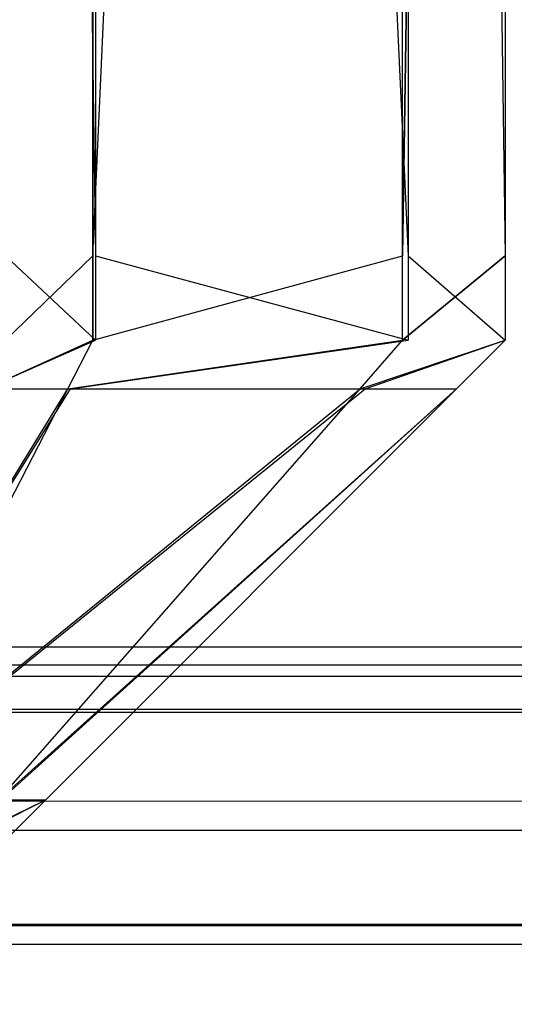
# Model space of a CAD drawing. Extents: x 0 to 1.6, y -0.5 to 0.
# Tile 113 of 188: x 1.185101 to 1.186091, y -0.49812 to -0.496151. Entities that reach past the tile are written whole.
import ezdxf

# ---------------------------------------------------------------- set-up
doc = ezdxf.new("R2010")
doc.units = 0
for name, color, linetype in [('L27_FRONT_FINION_1', 7, 'CONTINUOUS'), ('L37_FRONT_FINION_1', 7, 'CONTINUOUS'), ('L50_ABDECKPL_0___REPLACEMTFOREM', 7, 'CONTINUOUS'), ('L51_KORPUS1_0', 7, 'CONTINUOUS')]:
    doc.layers.add(name, color=color, linetype=linetype)

msp = doc.modelspace()

# ---------------------------------------------------------------- linework, layer by layer
at = {"layer": 'L27_FRONT_FINION_1', "color": 8}
for points, invisible_edges in [([(1.185253, -0.496623, 0.587068), (1.185073, -0.482963, 0.587248), (1.185073, -0.496623, 0.587248), (1.185253, -0.496623, 0.587068)], 13), ([(1.185073, -0.482963, 0.587248), (1.185253, -0.496623, 0.587068), (1.185253, -0.482963, 0.587068), (1.185073, -0.482963, 0.587248)], 14), ([(1.185248, -0.482963, 0.347497), (1.185073, -0.496623, 0.347323), (1.185073, -0.482963, 0.347323), (1.185248, -0.482963, 0.347497)], 13), ([(1.185073, -0.496623, 0.347323), (1.185248, -0.482963, 0.347497), (1.185248, -0.496623, 0.347497), (1.185073, -0.496623, 0.347323)], 14), ([(1.185868, -0.482963, 0.348117), (1.185248, -0.496623, 0.347497), (1.185248, -0.482963, 0.347497), (1.185868, -0.482963, 0.348117)], 13), ([(1.185248, -0.496623, 0.347497), (1.185868, -0.482963, 0.348117), (1.185868, -0.496623, 0.348117), (1.185248, -0.496623, 0.347497)], 14), ([(1.185879, -0.496623, 0.586443), (1.185253, -0.482963, 0.587068), (1.185253, -0.496623, 0.587068), (1.185879, -0.496623, 0.586443)], 13), ([(1.185253, -0.482963, 0.587068), (1.185879, -0.496623, 0.586443), (1.185879, -0.482963, 0.586443), (1.185253, -0.482963, 0.587068)], 14), ([(1.186073, -0.482963, 0.348322), (1.185868, -0.496623, 0.348117), (1.185868, -0.482963, 0.348117), (1.186073, -0.482963, 0.348322)], 13), ([(1.185868, -0.496623, 0.348117), (1.186073, -0.482963, 0.348322), (1.186073, -0.496623, 0.348322), (1.185868, -0.496623, 0.348117)], 14), ([(1.186073, -0.496623, 0.586249), (1.185879, -0.482963, 0.586443), (1.185879, -0.496623, 0.586443), (1.186073, -0.496623, 0.586249)], 13), ([(1.185879, -0.482963, 0.586443), (1.186073, -0.496623, 0.586249), (1.186073, -0.482963, 0.586249), (1.185879, -0.482963, 0.586443)], 14), ([(1.186073, -0.496623, 0.348322), (1.186073, -0.482963, 0.348833), (1.186073, -0.496623, 0.348833), (1.186073, -0.496623, 0.348322)], 13), ([(1.186073, -0.482963, 0.348833), (1.186073, -0.496623, 0.348322), (1.186073, -0.482963, 0.348322), (1.186073, -0.482963, 0.348833)], 14), ([(1.186073, -0.496623, 0.348833), (1.186073, -0.482963, 0.58578), (1.186073, -0.496623, 0.58578), (1.186073, -0.496623, 0.348833)], 13), ([(1.186073, -0.482963, 0.58578), (1.186073, -0.496623, 0.348833), (1.186073, -0.482963, 0.348833), (1.186073, -0.482963, 0.58578)], 14), ([(1.186073, -0.496623, 0.58578), (1.186073, -0.482963, 0.586249), (1.186073, -0.496623, 0.586249), (1.186073, -0.496623, 0.58578)], 13), ([(1.186073, -0.482963, 0.586249), (1.186073, -0.496623, 0.58578), (1.186073, -0.482963, 0.58578), (1.186073, -0.482963, 0.586249)], 14), ([(1.185253, -0.496792, 0.587068), (1.185073, -0.496623, 0.587248), (1.185073, -0.496792, 0.587248), (1.185253, -0.496792, 0.587068)], 13), ([(1.185073, -0.496623, 0.587248), (1.185253, -0.496792, 0.587068), (1.185253, -0.496623, 0.587068), (1.185073, -0.496623, 0.587248)], 14), ([(1.185248, -0.496623, 0.347497), (1.185073, -0.496792, 0.347323), (1.185073, -0.496623, 0.347323), (1.185248, -0.496623, 0.347497)], 13), ([(1.185073, -0.496792, 0.347323), (1.185248, -0.496623, 0.347497), (1.185248, -0.496792, 0.347497), (1.185073, -0.496792, 0.347323)], 14), ([(1.185868, -0.496623, 0.348117), (1.185248, -0.496792, 0.347497), (1.185248, -0.496623, 0.347497), (1.185868, -0.496623, 0.348117)], 13), ([(1.185248, -0.496792, 0.347497), (1.185868, -0.496623, 0.348117), (1.185868, -0.496792, 0.348117), (1.185248, -0.496792, 0.347497)], 14), ([(1.185879, -0.496792, 0.586443), (1.185253, -0.496623, 0.587068), (1.185253, -0.496792, 0.587068), (1.185879, -0.496792, 0.586443)], 13), ([(1.185253, -0.496623, 0.587068), (1.185879, -0.496792, 0.586443), (1.185879, -0.496623, 0.586443), (1.185253, -0.496623, 0.587068)], 14), ([(1.186073, -0.496623, 0.348322), (1.185868, -0.496792, 0.348117), (1.185868, -0.496623, 0.348117), (1.186073, -0.496623, 0.348322)], 13), ([(1.185868, -0.496792, 0.348117), (1.186073, -0.496623, 0.348322), (1.186073, -0.496792, 0.348322), (1.185868, -0.496792, 0.348117)], 14), ([(1.186073, -0.496792, 0.586249), (1.185879, -0.496623, 0.586443), (1.185879, -0.496792, 0.586443), (1.186073, -0.496792, 0.586249)], 13), ([(1.185879, -0.496623, 0.586443), (1.186073, -0.496792, 0.586249), (1.186073, -0.496623, 0.586249), (1.185879, -0.496623, 0.586443)], 14), ([(1.186073, -0.496792, 0.58578), (1.186073, -0.496623, 0.586249), (1.186073, -0.496792, 0.586249), (1.186073, -0.496792, 0.58578)], 13), ([(1.186073, -0.496623, 0.586249), (1.186073, -0.496792, 0.58578), (1.186073, -0.496623, 0.58578), (1.186073, -0.496623, 0.586249)], 14), ([(1.186073, -0.496792, 0.348833), (1.186073, -0.496623, 0.58578), (1.186073, -0.496792, 0.58578), (1.186073, -0.496792, 0.348833)], 13), ([(1.186073, -0.496623, 0.58578), (1.186073, -0.496792, 0.348833), (1.186073, -0.496623, 0.348833), (1.186073, -0.496623, 0.58578)], 14), ([(1.186073, -0.496792, 0.348322), (1.186073, -0.496623, 0.348833), (1.186073, -0.496792, 0.348833), (1.186073, -0.496792, 0.348322)], 13), ([(1.186073, -0.496623, 0.348833), (1.186073, -0.496792, 0.348322), (1.186073, -0.496623, 0.348322), (1.186073, -0.496623, 0.348833)], 14), ([(1.185253, -0.496792, 0.587068), (1.185033, -0.496889, 0.587151), (1.185203, -0.496889, 0.586981), (1.185253, -0.496792, 0.587068)], 13), ([(1.185033, -0.496889, 0.587151), (1.185253, -0.496792, 0.587068), (1.185073, -0.496792, 0.587248), (1.185033, -0.496889, 0.587151)], 14), ([(1.185248, -0.496792, 0.347497), (1.185033, -0.496889, 0.34742), (1.185073, -0.496792, 0.347323), (1.185248, -0.496792, 0.347497)], 13), ([(1.185033, -0.496889, 0.34742), (1.185248, -0.496792, 0.347497), (1.185198, -0.496889, 0.347584), (1.185033, -0.496889, 0.34742)], 14), ([(1.185868, -0.496792, 0.348117), (1.185198, -0.496889, 0.347584), (1.185248, -0.496792, 0.347497), (1.185868, -0.496792, 0.348117)], 13), ([(1.185198, -0.496889, 0.347584), (1.185868, -0.496792, 0.348117), (1.185783, -0.496889, 0.348169), (1.185198, -0.496889, 0.347584)], 14), ([(1.185879, -0.496792, 0.586443), (1.185203, -0.496889, 0.586981), (1.185793, -0.496889, 0.586392), (1.185879, -0.496792, 0.586443)], 13), ([(1.185203, -0.496889, 0.586981), (1.185879, -0.496792, 0.586443), (1.185253, -0.496792, 0.587068), (1.185203, -0.496889, 0.586981)], 14), ([(1.186073, -0.496792, 0.348322), (1.185783, -0.496889, 0.348169), (1.185868, -0.496792, 0.348117), (1.186073, -0.496792, 0.348322)], 13), ([(1.185783, -0.496889, 0.348169), (1.186073, -0.496792, 0.348322), (1.185976, -0.496889, 0.348362), (1.185783, -0.496889, 0.348169)], 14), ([(1.186073, -0.496792, 0.586249), (1.185793, -0.496889, 0.586392), (1.185976, -0.496889, 0.586208), (1.186073, -0.496792, 0.586249)], 13), ([(1.185793, -0.496889, 0.586392), (1.186073, -0.496792, 0.586249), (1.185879, -0.496792, 0.586443), (1.185793, -0.496889, 0.586392)], 14), ([(1.186073, -0.496792, 0.58578), (1.185976, -0.496889, 0.586208), (1.185976, -0.496889, 0.58574), (1.186073, -0.496792, 0.58578)], 13), ([(1.185976, -0.496889, 0.586208), (1.186073, -0.496792, 0.58578), (1.186073, -0.496792, 0.586249), (1.185976, -0.496889, 0.586208)], 14), ([(1.186073, -0.496792, 0.58578), (1.185976, -0.496889, 0.348873), (1.186073, -0.496792, 0.348833), (1.186073, -0.496792, 0.58578)], 13), ([(1.185976, -0.496889, 0.348873), (1.186073, -0.496792, 0.58578), (1.185976, -0.496889, 0.58574), (1.185976, -0.496889, 0.348873)], 14), ([(1.186073, -0.496792, 0.348833), (1.185976, -0.496889, 0.348362), (1.186073, -0.496792, 0.348322), (1.186073, -0.496792, 0.348833)], 13), ([(1.185976, -0.496889, 0.348362), (1.186073, -0.496792, 0.348833), (1.185976, -0.496889, 0.348873), (1.185976, -0.496889, 0.348362)], 14), ([(1.185198, -0.496889, 0.347584), (1.184693, -0.497711, 0.348241), (1.185033, -0.496889, 0.34742), (1.185198, -0.496889, 0.347584)], 13), ([(1.184693, -0.497711, 0.348241), (1.185198, -0.496889, 0.347584), (1.184773, -0.497711, 0.348322), (1.184693, -0.497711, 0.348241)], 14), ([(1.185203, -0.496889, 0.586981), (1.184693, -0.497711, 0.586329), (1.184776, -0.497711, 0.586246), (1.185203, -0.496889, 0.586981)], 13), ([(1.184693, -0.497711, 0.586329), (1.185203, -0.496889, 0.586981), (1.185033, -0.496889, 0.587151), (1.184693, -0.497711, 0.586329)], 14), ([(1.185783, -0.496889, 0.348169), (1.184773, -0.497711, 0.348322), (1.185198, -0.496889, 0.347584), (1.185783, -0.496889, 0.348169)], 13), ([(1.184773, -0.497711, 0.348322), (1.185783, -0.496889, 0.348169), (1.185059, -0.497711, 0.348608), (1.184773, -0.497711, 0.348322)], 14), ([(1.185793, -0.496889, 0.586392), (1.184776, -0.497711, 0.586246), (1.185064, -0.497711, 0.585958), (1.185793, -0.496889, 0.586392)], 13), ([(1.184776, -0.497711, 0.586246), (1.185793, -0.496889, 0.586392), (1.185203, -0.496889, 0.586981), (1.184776, -0.497711, 0.586246)], 14), ([(1.185976, -0.496889, 0.348362), (1.185059, -0.497711, 0.348608), (1.185783, -0.496889, 0.348169), (1.185976, -0.496889, 0.348362)], 13), ([(1.185059, -0.497711, 0.348608), (1.185976, -0.496889, 0.348362), (1.185154, -0.497711, 0.348702), (1.185059, -0.497711, 0.348608)], 14), ([(1.185976, -0.496889, 0.586208), (1.185064, -0.497711, 0.585958), (1.185154, -0.497711, 0.585868), (1.185976, -0.496889, 0.586208)], 13), ([(1.185064, -0.497711, 0.585958), (1.185976, -0.496889, 0.586208), (1.185793, -0.496889, 0.586392), (1.185064, -0.497711, 0.585958)], 14), ([(1.185154, -0.497711, 0.348702), (1.185976, -0.496889, 0.348873), (1.185154, -0.497711, 0.349213), (1.185154, -0.497711, 0.348702)], 13), ([(1.185976, -0.496889, 0.348873), (1.185154, -0.497711, 0.348702), (1.185976, -0.496889, 0.348362), (1.185976, -0.496889, 0.348873)], 14), ([(1.185154, -0.497711, 0.349213), (1.185976, -0.496889, 0.58574), (1.185154, -0.497711, 0.585401), (1.185154, -0.497711, 0.349213)], 13), ([(1.185976, -0.496889, 0.58574), (1.185154, -0.497711, 0.349213), (1.185976, -0.496889, 0.348873), (1.185976, -0.496889, 0.58574)], 14), ([(1.185154, -0.497711, 0.585401), (1.185976, -0.496889, 0.586208), (1.185154, -0.497711, 0.585868), (1.185154, -0.497711, 0.585401)], 13), ([(1.185976, -0.496889, 0.586208), (1.185154, -0.497711, 0.585401), (1.185976, -0.496889, 0.58574), (1.185976, -0.496889, 0.586208)], 14), ([(1.185154, -0.497711, 0.348702), (1.184988, -0.497792, 0.348651), (1.185059, -0.497711, 0.348608), (1.185154, -0.497711, 0.348702)], 13), ([(1.184988, -0.497792, 0.348651), (1.185154, -0.497711, 0.348702), (1.185073, -0.497792, 0.348736), (1.184988, -0.497792, 0.348651)], 14), ([(1.185154, -0.497711, 0.585868), (1.184993, -0.497792, 0.585915), (1.185073, -0.497792, 0.585835), (1.185154, -0.497711, 0.585868)], 13), ([(1.184993, -0.497792, 0.585915), (1.185154, -0.497711, 0.585868), (1.185064, -0.497711, 0.585958), (1.184993, -0.497792, 0.585915)], 14), ([(1.185154, -0.497711, 0.585401), (1.185073, -0.497792, 0.585835), (1.185073, -0.497792, 0.585367), (1.185154, -0.497711, 0.585401)], 13), ([(1.185073, -0.497792, 0.585835), (1.185154, -0.497711, 0.585401), (1.185154, -0.497711, 0.585868), (1.185073, -0.497792, 0.585835)], 14), ([(1.185154, -0.497711, 0.585401), (1.185073, -0.497792, 0.349246), (1.185154, -0.497711, 0.349213), (1.185154, -0.497711, 0.585401)], 13), ([(1.185073, -0.497792, 0.349246), (1.185154, -0.497711, 0.585401), (1.185073, -0.497792, 0.585367), (1.185073, -0.497792, 0.349246)], 14), ([(1.185154, -0.497711, 0.349213), (1.185073, -0.497792, 0.348736), (1.185154, -0.497711, 0.348702), (1.185154, -0.497711, 0.349213)], 13), ([(1.185073, -0.497792, 0.348736), (1.185154, -0.497711, 0.349213), (1.185073, -0.497792, 0.349246), (1.185073, -0.497792, 0.348736)], 14)]:
    msp.add_3dface(points, dxfattribs=dict(at, invisible_edges=invisible_edges))
at = {"layer": 'L37_FRONT_FINION_1', "color": 8}
for points, invisible_edges in [([(1.185073, -0.496623, 0.01023), (1.185248, -0.482963, 0.010404), (1.185248, -0.496623, 0.010404), (1.185073, -0.496623, 0.01023)], 13), ([(1.185248, -0.482963, 0.010404), (1.185073, -0.496623, 0.01023), (1.185073, -0.482963, 0.01023), (1.185248, -0.482963, 0.010404)], 14), ([(1.185253, -0.496623, 0.344117), (1.185073, -0.482963, 0.344297), (1.185073, -0.496623, 0.344297), (1.185253, -0.496623, 0.344117)], 13), ([(1.185073, -0.482963, 0.344297), (1.185253, -0.496623, 0.344117), (1.185253, -0.482963, 0.344117), (1.185073, -0.482963, 0.344297)], 14), ([(1.185868, -0.482963, 0.011024), (1.185248, -0.496623, 0.010404), (1.185248, -0.482963, 0.010404), (1.185868, -0.482963, 0.011024)], 13), ([(1.185248, -0.496623, 0.010404), (1.185868, -0.482963, 0.011024), (1.185868, -0.496623, 0.011024), (1.185248, -0.496623, 0.010404)], 14), ([(1.185879, -0.496623, 0.343492), (1.185253, -0.482963, 0.344117), (1.185253, -0.496623, 0.344117), (1.185879, -0.496623, 0.343492)], 13), ([(1.185253, -0.482963, 0.344117), (1.185879, -0.496623, 0.343492), (1.185879, -0.482963, 0.343492), (1.185253, -0.482963, 0.344117)], 14), ([(1.185868, -0.496623, 0.011024), (1.186073, -0.482963, 0.01123), (1.186073, -0.496623, 0.01123), (1.185868, -0.496623, 0.011024)], 13), ([(1.186073, -0.482963, 0.01123), (1.185868, -0.496623, 0.011024), (1.185868, -0.482963, 0.011024), (1.186073, -0.482963, 0.01123)], 14), ([(1.186073, -0.496623, 0.343297), (1.185879, -0.482963, 0.343492), (1.185879, -0.496623, 0.343492), (1.186073, -0.496623, 0.343297)], 13), ([(1.185879, -0.482963, 0.343492), (1.186073, -0.496623, 0.343297), (1.186073, -0.482963, 0.343297), (1.185879, -0.482963, 0.343492)], 14), ([(1.186073, -0.496623, 0.342828), (1.186073, -0.482963, 0.343297), (1.186073, -0.496623, 0.343297), (1.186073, -0.496623, 0.342828)], 13), ([(1.186073, -0.482963, 0.343297), (1.186073, -0.496623, 0.342828), (1.186073, -0.482963, 0.342828), (1.186073, -0.482963, 0.343297)], 14), ([(1.186073, -0.496623, 0.011741), (1.186073, -0.482963, 0.342828), (1.186073, -0.496623, 0.342828), (1.186073, -0.496623, 0.011741)], 13), ([(1.186073, -0.482963, 0.342828), (1.186073, -0.496623, 0.011741), (1.186073, -0.482963, 0.011741), (1.186073, -0.482963, 0.342828)], 14), ([(1.186073, -0.496623, 0.01123), (1.186073, -0.482963, 0.011741), (1.186073, -0.496623, 0.011741), (1.186073, -0.496623, 0.01123)], 13), ([(1.186073, -0.482963, 0.011741), (1.186073, -0.496623, 0.01123), (1.186073, -0.482963, 0.01123), (1.186073, -0.482963, 0.011741)], 14), ([(1.185073, -0.496792, 0.01023), (1.185248, -0.496623, 0.010404), (1.185248, -0.496792, 0.010404), (1.185073, -0.496792, 0.01023)], 13), ([(1.185248, -0.496623, 0.010404), (1.185073, -0.496792, 0.01023), (1.185073, -0.496623, 0.01023), (1.185248, -0.496623, 0.010404)], 14), ([(1.185253, -0.496792, 0.344117), (1.185073, -0.496623, 0.344297), (1.185073, -0.496792, 0.344297), (1.185253, -0.496792, 0.344117)], 13), ([(1.185073, -0.496623, 0.344297), (1.185253, -0.496792, 0.344117), (1.185253, -0.496623, 0.344117), (1.185073, -0.496623, 0.344297)], 14), ([(1.185868, -0.496623, 0.011024), (1.185248, -0.496792, 0.010404), (1.185248, -0.496623, 0.010404), (1.185868, -0.496623, 0.011024)], 13), ([(1.185248, -0.496792, 0.010404), (1.185868, -0.496623, 0.011024), (1.185868, -0.496792, 0.011024), (1.185248, -0.496792, 0.010404)], 14), ([(1.185879, -0.496792, 0.343492), (1.185253, -0.496623, 0.344117), (1.185253, -0.496792, 0.344117), (1.185879, -0.496792, 0.343492)], 13), ([(1.185253, -0.496623, 0.344117), (1.185879, -0.496792, 0.343492), (1.185879, -0.496623, 0.343492), (1.185253, -0.496623, 0.344117)], 14), ([(1.185868, -0.496792, 0.011024), (1.186073, -0.496623, 0.01123), (1.186073, -0.496792, 0.01123), (1.185868, -0.496792, 0.011024)], 13), ([(1.186073, -0.496623, 0.01123), (1.185868, -0.496792, 0.011024), (1.185868, -0.496623, 0.011024), (1.186073, -0.496623, 0.01123)], 14), ([(1.186073, -0.496792, 0.343297), (1.185879, -0.496623, 0.343492), (1.185879, -0.496792, 0.343492), (1.186073, -0.496792, 0.343297)], 13), ([(1.185879, -0.496623, 0.343492), (1.186073, -0.496792, 0.343297), (1.186073, -0.496623, 0.343297), (1.185879, -0.496623, 0.343492)], 14), ([(1.186073, -0.496792, 0.01123), (1.186073, -0.496623, 0.011741), (1.186073, -0.496792, 0.011741), (1.186073, -0.496792, 0.01123)], 13), ([(1.186073, -0.496623, 0.011741), (1.186073, -0.496792, 0.01123), (1.186073, -0.496623, 0.01123), (1.186073, -0.496623, 0.011741)], 14), ([(1.186073, -0.496792, 0.011741), (1.186073, -0.496623, 0.342828), (1.186073, -0.496792, 0.342828), (1.186073, -0.496792, 0.011741)], 13), ([(1.186073, -0.496623, 0.342828), (1.186073, -0.496792, 0.011741), (1.186073, -0.496623, 0.011741), (1.186073, -0.496623, 0.342828)], 14), ([(1.186073, -0.496792, 0.342828), (1.186073, -0.496623, 0.343297), (1.186073, -0.496792, 0.343297), (1.186073, -0.496792, 0.342828)], 13), ([(1.186073, -0.496623, 0.343297), (1.186073, -0.496792, 0.342828), (1.186073, -0.496623, 0.342828), (1.186073, -0.496623, 0.343297)], 14), ([(1.185248, -0.496792, 0.010404), (1.185033, -0.496889, 0.010327), (1.185073, -0.496792, 0.01023), (1.185248, -0.496792, 0.010404)], 13), ([(1.185033, -0.496889, 0.010327), (1.185248, -0.496792, 0.010404), (1.185198, -0.496889, 0.010491), (1.185033, -0.496889, 0.010327)], 14), ([(1.185253, -0.496792, 0.344117), (1.185033, -0.496889, 0.3442), (1.185203, -0.496889, 0.34403), (1.185253, -0.496792, 0.344117)], 13), ([(1.185033, -0.496889, 0.3442), (1.185253, -0.496792, 0.344117), (1.185073, -0.496792, 0.344297), (1.185033, -0.496889, 0.3442)], 14), ([(1.185868, -0.496792, 0.011024), (1.185198, -0.496889, 0.010491), (1.185248, -0.496792, 0.010404), (1.185868, -0.496792, 0.011024)], 13), ([(1.185198, -0.496889, 0.010491), (1.185868, -0.496792, 0.011024), (1.185783, -0.496889, 0.011076), (1.185198, -0.496889, 0.010491)], 14), ([(1.185879, -0.496792, 0.343492), (1.185203, -0.496889, 0.34403), (1.185793, -0.496889, 0.34344), (1.185879, -0.496792, 0.343492)], 13), ([(1.185203, -0.496889, 0.34403), (1.185879, -0.496792, 0.343492), (1.185253, -0.496792, 0.344117), (1.185203, -0.496889, 0.34403)], 14), ([(1.186073, -0.496792, 0.01123), (1.185783, -0.496889, 0.011076), (1.185868, -0.496792, 0.011024), (1.186073, -0.496792, 0.01123)], 13), ([(1.185783, -0.496889, 0.011076), (1.186073, -0.496792, 0.01123), (1.185976, -0.496889, 0.01127), (1.185783, -0.496889, 0.011076)], 14), ([(1.186073, -0.496792, 0.343297), (1.185793, -0.496889, 0.34344), (1.185976, -0.496889, 0.343257), (1.186073, -0.496792, 0.343297)], 13), ([(1.185793, -0.496889, 0.34344), (1.186073, -0.496792, 0.343297), (1.185879, -0.496792, 0.343492), (1.185793, -0.496889, 0.34344)], 14), ([(1.186073, -0.496792, 0.011741), (1.185976, -0.496889, 0.01127), (1.186073, -0.496792, 0.01123), (1.186073, -0.496792, 0.011741)], 13), ([(1.185976, -0.496889, 0.01127), (1.186073, -0.496792, 0.011741), (1.185976, -0.496889, 0.011781), (1.185976, -0.496889, 0.01127)], 14), ([(1.186073, -0.496792, 0.342828), (1.185976, -0.496889, 0.011781), (1.186073, -0.496792, 0.011741), (1.186073, -0.496792, 0.342828)], 13), ([(1.185976, -0.496889, 0.011781), (1.186073, -0.496792, 0.342828), (1.185976, -0.496889, 0.342788), (1.185976, -0.496889, 0.011781)], 14), ([(1.186073, -0.496792, 0.342828), (1.185976, -0.496889, 0.343257), (1.185976, -0.496889, 0.342788), (1.186073, -0.496792, 0.342828)], 13), ([(1.185976, -0.496889, 0.343257), (1.186073, -0.496792, 0.342828), (1.186073, -0.496792, 0.343297), (1.185976, -0.496889, 0.343257)], 14), ([(1.185203, -0.496889, 0.34403), (1.184693, -0.497711, 0.343378), (1.184776, -0.497711, 0.343294), (1.185203, -0.496889, 0.34403)], 13), ([(1.184693, -0.497711, 0.343378), (1.185203, -0.496889, 0.34403), (1.185033, -0.496889, 0.3442), (1.184693, -0.497711, 0.343378)], 14), ([(1.185198, -0.496889, 0.010491), (1.184693, -0.497711, 0.011149), (1.185033, -0.496889, 0.010327), (1.185198, -0.496889, 0.010491)], 13), ([(1.184693, -0.497711, 0.011149), (1.185198, -0.496889, 0.010491), (1.184773, -0.497711, 0.011229), (1.184693, -0.497711, 0.011149)], 14), ([(1.185783, -0.496889, 0.011076), (1.184773, -0.497711, 0.011229), (1.185198, -0.496889, 0.010491), (1.185783, -0.496889, 0.011076)], 13), ([(1.184773, -0.497711, 0.011229), (1.185783, -0.496889, 0.011076), (1.185059, -0.497711, 0.011516), (1.184773, -0.497711, 0.011229)], 14), ([(1.185793, -0.496889, 0.34344), (1.184776, -0.497711, 0.343294), (1.185064, -0.497711, 0.343006), (1.185793, -0.496889, 0.34344)], 13), ([(1.184776, -0.497711, 0.343294), (1.185793, -0.496889, 0.34344), (1.185203, -0.496889, 0.34403), (1.184776, -0.497711, 0.343294)], 14), ([(1.185976, -0.496889, 0.01127), (1.185059, -0.497711, 0.011516), (1.185783, -0.496889, 0.011076), (1.185976, -0.496889, 0.01127)], 13), ([(1.185059, -0.497711, 0.011516), (1.185976, -0.496889, 0.01127), (1.185154, -0.497711, 0.01161), (1.185059, -0.497711, 0.011516)], 14), ([(1.185976, -0.496889, 0.343257), (1.185064, -0.497711, 0.343006), (1.185154, -0.497711, 0.342916), (1.185976, -0.496889, 0.343257)], 13), ([(1.185064, -0.497711, 0.343006), (1.185976, -0.496889, 0.343257), (1.185793, -0.496889, 0.34344), (1.185064, -0.497711, 0.343006)], 14), ([(1.185154, -0.497711, 0.342448), (1.185976, -0.496889, 0.343257), (1.185154, -0.497711, 0.342916), (1.185154, -0.497711, 0.342448)], 13), ([(1.185976, -0.496889, 0.343257), (1.185154, -0.497711, 0.342448), (1.185976, -0.496889, 0.342788), (1.185976, -0.496889, 0.343257)], 14), ([(1.185154, -0.497711, 0.012121), (1.185976, -0.496889, 0.342788), (1.185154, -0.497711, 0.342448), (1.185154, -0.497711, 0.012121)], 13), ([(1.185976, -0.496889, 0.342788), (1.185154, -0.497711, 0.012121), (1.185976, -0.496889, 0.011781), (1.185976, -0.496889, 0.342788)], 14), ([(1.185154, -0.497711, 0.01161), (1.185976, -0.496889, 0.011781), (1.185154, -0.497711, 0.012121), (1.185154, -0.497711, 0.01161)], 13), ([(1.185976, -0.496889, 0.011781), (1.185154, -0.497711, 0.01161), (1.185976, -0.496889, 0.01127), (1.185976, -0.496889, 0.011781)], 14), ([(1.185154, -0.497711, 0.01161), (1.184988, -0.497792, 0.011559), (1.185059, -0.497711, 0.011516), (1.185154, -0.497711, 0.01161)], 13), ([(1.184988, -0.497792, 0.011559), (1.185154, -0.497711, 0.01161), (1.185073, -0.497792, 0.011644), (1.184988, -0.497792, 0.011559)], 14), ([(1.185154, -0.497711, 0.342916), (1.184993, -0.497792, 0.342963), (1.185073, -0.497792, 0.342883), (1.185154, -0.497711, 0.342916)], 13), ([(1.184993, -0.497792, 0.342963), (1.185154, -0.497711, 0.342916), (1.185064, -0.497711, 0.343006), (1.184993, -0.497792, 0.342963)], 14), ([(1.185154, -0.497711, 0.012121), (1.185073, -0.497792, 0.011644), (1.185154, -0.497711, 0.01161), (1.185154, -0.497711, 0.012121)], 13), ([(1.185073, -0.497792, 0.011644), (1.185154, -0.497711, 0.012121), (1.185073, -0.497792, 0.012154), (1.185073, -0.497792, 0.011644)], 14), ([(1.185154, -0.497711, 0.342448), (1.185073, -0.497792, 0.012154), (1.185154, -0.497711, 0.012121), (1.185154, -0.497711, 0.342448)], 13), ([(1.185073, -0.497792, 0.012154), (1.185154, -0.497711, 0.342448), (1.185073, -0.497792, 0.342415), (1.185073, -0.497792, 0.012154)], 14), ([(1.185154, -0.497711, 0.342448), (1.185073, -0.497792, 0.342883), (1.185073, -0.497792, 0.342415), (1.185154, -0.497711, 0.342448)], 13), ([(1.185073, -0.497792, 0.342883), (1.185154, -0.497711, 0.342448), (1.185154, -0.497711, 0.342916), (1.185073, -0.497792, 0.342883)], 14)]:
    msp.add_3dface(points, dxfattribs=dict(at, invisible_edges=invisible_edges))
at = {"layer": 'L50_ABDECKPL_0___REPLACEMTFOREM', "color": 39}
for points, invisible_edges in [([(1.128221, -0.501185, 0.602705), (1.598384, -0.002372, 0.602705), (1.124135, -0.002372, 0.602705), (1.128221, -0.501185, 0.602705)], 13), ([(1.598384, -0.002369, 0.590716), (1.128221, -0.501188, 0.590716), (1.128221, -0.002369, 0.590716), (1.598384, -0.002369, 0.590716)], 13), ([(1.128221, -0.501188, 0.590716), (1.598384, -0.002369, 0.590716), (1.598335, -0.501188, 0.590716), (1.128221, -0.501188, 0.590716)], 10), ([(1.598384, -0.002372, 0.602705), (1.128221, -0.501185, 0.602705), (1.598335, -0.501185, 0.602705), (1.598384, -0.002372, 0.602705)], 10)]:
    msp.add_3dface(points, dxfattribs=dict(at, invisible_edges=invisible_edges))
at = {"layer": 'L51_KORPUS1_0', "color": 8}
for points, invisible_edges in [([(1.597088, -0.000594), (0.5, -0.497406), (0.5, -0.000594), (1.597088, -0.000594)], 13), ([(0.5, -0.497406), (1.597088, -0.000594), (1.597091, -0.497406), (0.5, -0.497406)], 10), ([(0.5, -0.497404, 0.00769), (1.597088, -0.000596, 0.00769), (0.5, -0.000596, 0.00769), (0.5, -0.497404, 0.00769)], 13), ([(1.597088, -0.000596, 0.00769), (0.5, -0.497404, 0.00769), (1.597091, -0.497404, 0.00769), (1.597088, -0.000596, 0.00769)], 10), ([(1.597091, -0.4975, 0.00769), (0.5, -0.497404, 0.00769), (0.5, -0.4975, 0.00769), (1.597091, -0.4975, 0.00769)], 13), ([(0.5, -0.497404, 0.00769), (1.597091, -0.4975, 0.00769), (1.597091, -0.497404, 0.00769), (0.5, -0.497404, 0.00769)], 14), ([(1.597091, -0.497406), (0.5, -0.4975), (0.5, -0.497406), (1.597091, -0.497406)], 13), ([(0.5, -0.4975), (1.597091, -0.497406), (1.597091, -0.4975), (0.5, -0.4975)], 14), ([(1.597091, -0.4975), (0.5, -0.49758, 0.00008), (0.5, -0.4975), (1.597091, -0.4975)], 13), ([(0.5, -0.49758, 0.00008), (1.597091, -0.4975), (1.597124, -0.49758, 0.000079), (0.5, -0.49758, 0.00008)], 14), ([(1.597114, -0.497557, 0.007633), (0.5, -0.4975, 0.00769), (0.5, -0.497557, 0.007633), (1.597114, -0.497557, 0.007633)], 13), ([(0.5, -0.4975, 0.00769), (1.597114, -0.497557, 0.007633), (1.597091, -0.4975, 0.00769), (0.5, -0.4975, 0.00769)], 14), ([(1.597257, -0.497901, 0.007289), (0.5, -0.497557, 0.007633), (0.5, -0.497901, 0.007289), (1.597257, -0.497901, 0.007289)], 13), ([(0.5, -0.497557, 0.007633), (1.597257, -0.497901, 0.007289), (1.597114, -0.497557, 0.007633), (0.5, -0.497557, 0.007633)], 14), ([(1.597124, -0.49758, 0.000079), (0.5, -0.497936, 0.000436), (0.5, -0.49758, 0.00008), (1.597124, -0.49758, 0.000079)], 13), ([(0.5, -0.497936, 0.000436), (1.597124, -0.49758, 0.000079), (1.597272, -0.497936, 0.000436), (0.5, -0.497936, 0.000436)], 14), ([(1.597298, -0.498, 0.00719), (0.5, -0.497901, 0.007289), (0.5, -0.498, 0.00719), (1.597298, -0.498, 0.00719)], 13), ([(0.5, -0.497901, 0.007289), (1.597298, -0.498, 0.00719), (1.597257, -0.497901, 0.007289), (0.5, -0.497901, 0.007289)], 14), ([(1.597272, -0.497936, 0.000436), (0.5, -0.498, 0.0005), (0.5, -0.497936, 0.000436), (1.597272, -0.497936, 0.000436)], 13), ([(0.5, -0.498, 0.0005), (1.597272, -0.497936, 0.000436), (1.597298, -0.498, 0.0005), (0.5, -0.498, 0.0005)], 14), ([(1.597298, -0.498, 0.000565), (0.5, -0.498, 0.0005), (1.597298, -0.498, 0.0005), (1.597298, -0.498, 0.000565)], 13), ([(0.5, -0.498, 0.0005), (1.597298, -0.498, 0.000565), (0.5, -0.498, 0.000565), (0.5, -0.498, 0.0005)], 14), ([(1.597298, -0.498, 0.007018), (0.5, -0.498, 0.000565), (1.597298, -0.498, 0.000565), (1.597298, -0.498, 0.007018)], 13), ([(0.5, -0.498, 0.000565), (1.597298, -0.498, 0.007018), (0.5, -0.498, 0.007018), (0.5, -0.498, 0.000565)], 14), ([(1.597298, -0.498, 0.00719), (0.5, -0.498, 0.007018), (1.597298, -0.498, 0.007018), (1.597298, -0.498, 0.00719)], 13), ([(0.5, -0.498, 0.007018), (1.597298, -0.498, 0.00719), (0.5, -0.498, 0.00719), (0.5, -0.498, 0.007018)], 14)]:
    msp.add_3dface(points, dxfattribs=dict(at, invisible_edges=invisible_edges))

doc.saveas('drawing.dxf')
